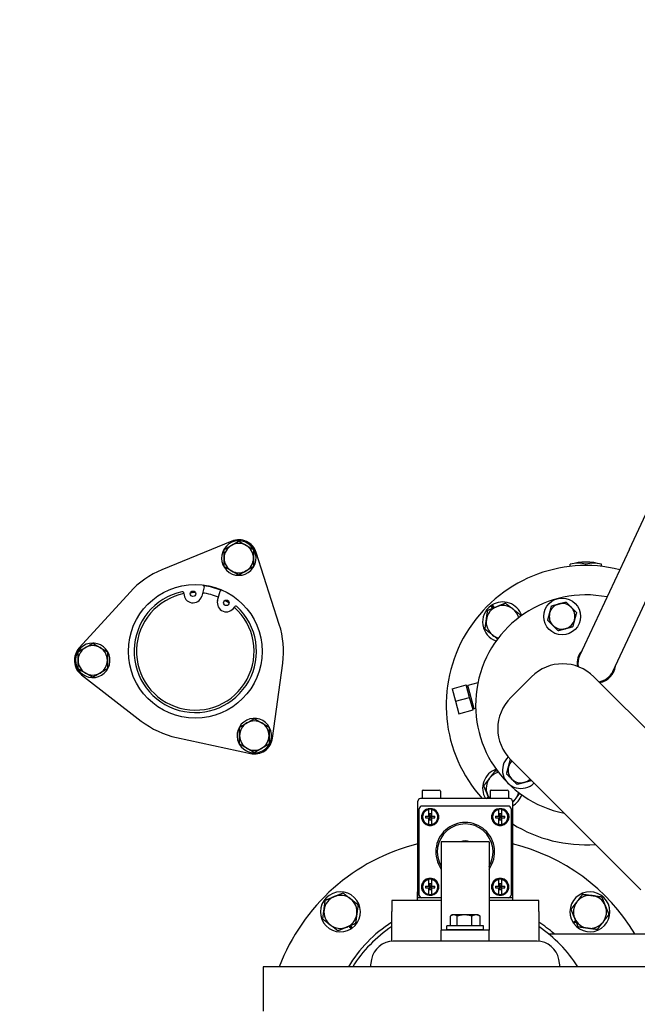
# Model space of a CAD drawing. Header units: inches. Extents: x 24 to 1128, y -74 to 748.
# Tile 51 of 256: x 301 to 312, y 218 to 235. Entities that reach past the tile are written whole.
import ezdxf

# ---------------------------------------------------------------- set-up
doc = ezdxf.new("R2010")
doc.units = ezdxf.units.IN
doc.header["$LTSCALE"] = 32
doc.header["$MEASUREMENT"] = 0
doc.layers.add('Visible (ANSI)', color=7, linetype='Continuous', lineweight=30)

msp = doc.modelspace()

# ---------------------------------------------------------------- linework, layer by layer
at = {"layer": 'Visible (ANSI)'}
for p, q in [((311.63206, 225.78261), (313.11016, 228.95242)), ((304.8737, 225.92111), (303.68413, 225.43401)), ((311.63206, 225.78261), (310.78682, 223.96999)), ((305.68127, 224.50273), (305.28977, 225.7271)), ((305.23329, 225.46554), (305.21861, 225.47401)), ((305.23236, 225.48195), (305.24084, 225.47706)), ((305.23811, 225.48527), (305.24383, 225.48197)), ((310.6281, 225.49097), (310.6281, 225.52614)), ((310.89327, 225.50582), (310.89327, 225.52614)), ((311.15843, 225.49097), (311.15843, 225.52614)), ((311.35326, 223.70586), (312.1985, 225.51847)), ((304.40474, 225.14306), (304.36184, 224.98471)), ((303.14252, 225.05478), (302.27794, 224.10354)), ((304.63209, 224.91149), (304.675, 225.06984)), ((309.30956, 224.77926), (309.27815, 224.82119)), ((309.31618, 224.78198), (309.28379, 224.8252)), ((309.29764, 224.83436), (309.33203, 224.78847)), ((302.5132, 224.17972), (302.5132, 224.18633)), ((302.51894, 224.1764), (302.51894, 224.1862)), ((302.5327, 224.18541), (302.5327, 224.16846)), ((305.56595, 222.57032), (305.73889, 223.84407)), ((302.31795, 223.64621), (303.33458, 222.85956)), ((309.61485, 223.26019), (309.9684, 223.61374)), ((311.02906, 223.61374), (313.23877, 221.40403)), ((308.6188, 223.40888), (308.86028, 223.47358)), ((308.91722, 223.26108), (308.86028, 223.47358)), ((308.86345, 223.46173), (308.8854, 223.46761)), ((309.05655, 223.50779), (308.8854, 223.46761)), ((308.99293, 223.0663), (308.8854, 223.46761)), ((308.6188, 223.40888), (308.67574, 223.19637)), ((308.67574, 223.19637), (308.91722, 223.26108)), ((308.97416, 223.04858), (308.91722, 223.26108)), ((308.67574, 223.19637), (308.73268, 222.98387)), ((308.73268, 222.98387), (308.97416, 223.04858)), ((308.97098, 223.06042), (308.99293, 223.0663)), ((309.01912, 223.07421), (308.99293, 223.0663)), ((303.93381, 222.58013), (305.18989, 222.307)), ((304.99161, 222.48669), (305.00629, 222.49517)), ((305.00629, 222.47928), (304.99781, 222.47439)), ((305.00629, 222.47265), (305.00057, 222.46934)), ((311.82456, 219.98982), (309.61485, 222.19953)), ((308.10714, 221.66716), (308.10714, 221.54016)), ((308.12514, 221.68516), (308.40114, 221.68516)), ((308.41914, 221.66716), (308.41914, 221.54016)), ((309.26314, 221.66716), (309.26314, 221.54016)), ((309.28114, 221.68516), (309.55714, 221.68516)), ((309.57514, 221.66716), (309.57514, 221.54016)), ((308.03614, 219.85416), (308.03614, 221.49516)), ((309.60114, 221.54016), (308.08114, 221.54016)), ((309.57615, 221.41416), (308.10614, 221.41416)), ((309.19635, 221.54016), (309.23562, 221.56958)), ((309.24211, 221.55374), (309.22399, 221.54016)), ((309.24482, 221.54712), (309.23554, 221.54016)), ((309.64614, 221.49516), (309.64614, 219.85416)), ((308.06114, 219.89916), (308.06114, 221.36917)), ((308.16663, 221.24316), (308.22139, 221.24316)), ((308.22139, 221.24316), (308.22139, 221.35679)), ((308.22139, 221.24316), (308.23214, 221.24316)), ((308.23214, 221.28176), (308.23214, 221.24316)), ((308.26014, 221.28176), (308.23214, 221.28176)), ((308.26014, 221.24316), (308.23214, 221.24316)), ((308.23214, 221.24316), (308.23214, 221.21516)), ((308.23214, 221.24316), (308.24614, 221.22916)), ((308.24614, 221.22916), (308.26014, 221.24316)), ((308.26014, 221.28176), (308.26014, 221.24316)), ((308.26014, 221.24316), (308.27089, 221.24316)), ((308.26014, 221.24316), (308.26014, 221.21516)), ((308.27089, 221.35679), (308.27089, 221.24316)), ((308.27089, 221.24316), (308.32566, 221.24316)), ((309.35663, 221.24316), (309.41139, 221.24316)), ((309.41139, 221.24316), (309.41139, 221.35679)), ((309.41139, 221.24316), (309.42214, 221.24316)), ((309.42214, 221.28176), (309.42214, 221.24316)), ((309.45014, 221.28176), (309.42214, 221.28176)), ((309.45014, 221.24316), (309.42214, 221.24316)), ((309.42214, 221.24316), (309.42214, 221.21516)), ((309.42214, 221.24316), (309.43614, 221.22916)), ((309.43614, 221.22916), (309.45014, 221.24316)), ((309.45014, 221.28176), (309.45014, 221.24316)), ((309.45014, 221.24316), (309.46089, 221.24316)), ((309.45014, 221.24316), (309.45014, 221.21516)), ((309.46089, 221.35679), (309.46089, 221.24316)), ((309.46089, 221.24316), (309.51566, 221.24316)), ((309.62114, 221.36917), (309.62114, 219.89916)), ((308.16663, 221.21516), (308.22139, 221.21516)), ((308.22139, 221.21516), (308.23214, 221.21516)), ((308.22139, 221.10154), (308.22139, 221.21516)), ((308.24614, 221.22916), (308.23214, 221.21516)), ((308.23214, 221.21516), (308.23214, 221.17657)), ((308.26014, 221.21516), (308.23214, 221.21516)), ((308.26014, 221.17657), (308.23214, 221.17657)), ((308.26014, 221.21516), (308.24614, 221.22916)), ((308.26014, 221.21516), (308.27089, 221.21516)), ((308.26014, 221.21516), (308.26014, 221.17657)), ((308.27089, 221.21516), (308.32566, 221.21516)), ((308.27089, 221.21516), (308.27089, 221.10154)), ((309.35663, 221.21516), (309.41139, 221.21516)), ((309.41139, 221.21516), (309.42214, 221.21516)), ((309.41139, 221.10154), (309.41139, 221.21516)), ((309.43614, 221.22916), (309.42214, 221.21516)), ((309.42214, 221.21516), (309.42214, 221.17657)), ((309.45014, 221.21516), (309.42214, 221.21516)), ((309.45014, 221.17657), (309.42214, 221.17657)), ((309.45014, 221.21516), (309.43614, 221.22916)), ((309.45014, 221.21516), (309.46089, 221.21516)), ((309.45014, 221.21516), (309.45014, 221.17657)), ((309.46089, 221.21516), (309.51566, 221.21516)), ((309.46089, 221.21516), (309.46089, 221.10154)), ((308.43489, 220.8032), (308.43489, 219.4907)), ((309.24739, 220.8032), (308.43489, 220.8032)), ((309.24739, 220.8032), (309.24739, 219.4907)), ((308.0313, 219.80516), (308.03614, 220.11345)), ((308.22139, 220.05316), (308.22139, 220.16679)), ((308.23214, 220.09176), (308.23214, 220.05316)), ((308.26014, 220.09176), (308.23214, 220.09176)), ((308.26014, 220.09176), (308.26014, 220.05316)), ((308.27089, 220.16679), (308.27089, 220.05316)), ((309.41139, 220.05316), (309.41139, 220.16679)), ((309.42214, 220.09176), (309.42214, 220.05316)), ((309.45014, 220.09176), (309.42214, 220.09176)), ((309.45014, 220.09176), (309.45014, 220.05316)), ((309.46089, 220.16679), (309.46089, 220.05316)), ((309.65099, 219.80516), (309.64614, 220.11345)), ((308.16663, 220.05316), (308.22139, 220.05316)), ((308.16663, 220.02516), (308.22139, 220.02516)), ((308.22139, 220.05316), (308.23214, 220.05316)), ((308.22139, 220.02516), (308.23214, 220.02516)), ((308.22139, 219.91154), (308.22139, 220.02516)), ((308.26014, 220.05316), (308.23214, 220.05316)), ((308.23214, 220.05316), (308.23214, 220.02516)), ((308.23214, 220.05316), (308.24614, 220.03916)), ((308.24614, 220.03916), (308.23214, 220.02516)), ((308.23214, 220.02516), (308.23214, 219.98657)), ((308.26014, 220.02516), (308.23214, 220.02516)), ((308.26014, 219.98657), (308.23214, 219.98657)), ((308.24614, 220.03916), (308.26014, 220.05316)), ((308.26014, 220.02516), (308.24614, 220.03916)), ((308.26014, 220.05316), (308.27089, 220.05316)), ((308.26014, 220.05316), (308.26014, 220.02516)), ((308.26014, 220.02516), (308.27089, 220.02516)), ((308.26014, 220.02516), (308.26014, 219.98657)), ((308.27089, 220.05316), (308.32566, 220.05316)), ((308.27089, 220.02516), (308.32566, 220.02516)), ((308.27089, 220.02516), (308.27089, 219.91154)), ((309.35663, 220.05316), (309.41139, 220.05316)), ((309.35663, 220.02516), (309.41139, 220.02516)), ((309.41139, 220.05316), (309.42214, 220.05316)), ((309.41139, 220.02516), (309.42214, 220.02516)), ((309.41139, 219.91154), (309.41139, 220.02516)), ((309.45014, 220.05316), (309.42214, 220.05316)), ((309.42214, 220.05316), (309.42214, 220.02516)), ((309.42214, 220.05316), (309.43614, 220.03916)), ((309.43614, 220.03916), (309.42214, 220.02516)), ((309.42214, 220.02516), (309.42214, 219.98657)), ((309.45014, 220.02516), (309.42214, 220.02516)), ((309.45014, 219.98657), (309.42214, 219.98657)), ((309.43614, 220.03916), (309.45014, 220.05316)), ((309.45014, 220.02516), (309.43614, 220.03916)), ((309.45014, 220.05316), (309.46089, 220.05316)), ((309.45014, 220.05316), (309.45014, 220.02516)), ((309.45014, 220.02516), (309.46089, 220.02516)), ((309.45014, 220.02516), (309.45014, 219.98657)), ((309.46089, 220.05316), (309.51566, 220.05316)), ((309.46089, 220.02516), (309.51566, 220.02516)), ((309.46089, 220.02516), (309.46089, 219.91154)), ((308.43489, 219.80516), (307.59114, 219.80516)), ((307.59114, 219.80516), (307.59114, 219.62205)), ((308.10614, 219.85416), (308.03614, 219.85416)), ((308.43489, 219.85416), (308.10614, 219.85416)), ((309.57615, 219.85416), (309.24739, 219.85416)), ((310.09114, 219.80516), (309.24739, 219.80516)), ((309.64614, 219.85416), (309.57615, 219.85416)), ((310.09114, 219.62205), (310.09114, 219.80516)), ((307.59114, 219.11463), (307.59114, 219.62205)), ((310.09114, 219.62205), (310.09114, 219.11463)), ((308.43489, 219.4907), (308.43489, 219.3032)), ((308.58858, 219.37505), (308.58858, 219.54349)), ((308.62214, 219.56305), (308.59502, 219.54739)), ((308.64628, 219.56305), (308.62214, 219.56305)), ((308.83027, 219.56305), (308.64628, 219.56305)), ((308.70398, 219.37505), (308.70398, 219.54349)), ((309.02513, 219.56305), (308.83027, 219.56305)), ((308.95655, 219.37505), (308.95655, 219.54349)), ((309.06014, 219.56305), (309.02513, 219.56305)), ((309.06014, 219.56305), (309.08727, 219.54739)), ((309.09371, 219.37505), (309.09371, 219.54349)), ((309.24739, 219.4907), (309.24739, 219.3032)), ((310.67434, 219.43347), (310.71903, 219.46696)), ((310.72552, 219.45112), (310.68349, 219.41962)), ((310.72823, 219.44449), (310.68751, 219.41398)), ((306.90033, 219.32586), (306.86685, 219.37055)), ((306.88269, 219.37704), (306.91418, 219.33501)), ((306.88931, 219.37975), (306.91983, 219.33903)), ((308.43489, 219.1157), (308.43489, 219.3032)), ((309.24739, 219.3032), (308.43489, 219.3032)), ((308.52864, 219.31255), (308.52864, 219.37505)), ((309.15364, 219.37505), (308.52864, 219.37505)), ((308.52864, 219.31255), (309.15364, 219.31255)), ((308.64628, 219.37505), (308.58858, 219.37505)), ((308.62214, 219.37505), (308.62214, 219.37505)), ((308.70398, 219.37505), (308.64628, 219.37505)), ((308.83027, 219.37505), (308.70398, 219.37505)), ((308.71402, 219.3032), (308.71364, 219.31255)), ((308.95655, 219.37505), (308.83027, 219.37505)), ((309.02513, 219.37505), (308.95655, 219.37505)), ((308.96827, 219.3032), (308.96865, 219.31255)), ((309.09371, 219.37505), (309.02513, 219.37505)), ((309.06014, 219.37505), (309.06014, 219.37505)), ((309.15364, 219.31255), (309.15364, 219.37505)), ((309.24739, 219.1157), (309.24739, 219.3032)), ((310.25536, 219.24266), (320.17114, 219.24266)), ((310.06289, 219.1157), (307.6194, 219.1157)), ((307.2501, 218.80581), (307.22759, 218.6782)), ((310.45469, 218.6782), (310.43219, 218.80581)), ((312.27864, 218.6782), (305.40364, 218.6782)), ((305.40364, 218.6782), (305.40364, 217.9282))]:
    msp.add_line(p, q, dxfattribs=at)
for centre, radius in [((308.84114, 217.49266), 23.75), ((304.25253, 224.04588), 1.1375), ((304.2132, 225.02498), 0.0465), ((310.48886, 224.64008), 0.3125), ((304.78074, 224.87122), 0.0465), ((308.24614, 221.22916), 0.1425), ((309.43614, 221.22916), 0.1425), ((308.24614, 220.03916), 0.1425), ((309.43614, 220.03916), 0.1425)]:
    msp.add_circle(centre, radius, dxfattribs=at)
for centre, radius, start, end in [((304.99211, 225.63192), 0.3125, 17.73211, 112.26789), ((304.99211, 225.63192), 0.293, 329.217095, 325.398976), ((304.99211, 225.63192), 0.25, 120, 180), ((304.99211, 225.63192), 0.25, 60, 120), ((304.99211, 225.63192), 0.25, 0, 60), ((304.99211, 225.63192), 0.25, 180, 240), ((304.99211, 225.63192), 0.25, 300, 0), ((304.25253, 224.04588), 1.5, 112.26789, 137.73211), ((304.99211, 225.63192), 0.293, 325.398976, 328.093048), ((310.89327, 223.13082), 2.375, 75.949643, 222.047756), ((310.89327, 224.62432), 0.94, 73.61499, 106.38501), ((304.99211, 225.63192), 0.25, 240, 300), ((304.37771, 225.15038), 0.028, 344.841045, 61.089347), ((304.25253, 224.04588), 1.125, 67.407066, 82.275025), ((304.25253, 224.04588), 1.04, 102.622033, 47.060057), ((304.25253, 224.04588), 1, 101.146791, 48.535299), ((304.03139, 225.03342), 0.028, 357.340554, 102.622033), ((304.2132, 225.02498), 0.154, 177.340554, 344.841045), ((304.25253, 224.04588), 1, 89.873839, 94.727577), ((304.25253, 224.04588), 1, 66.793199, 82.888892), ((304.70202, 225.06252), 0.028, 88.592744, 164.841045), ((310.89327, 223.13082), 1.875, 78.921866, 258.55731), ((304.78074, 224.87122), 0.154, 164.841045, 332.341536), ((304.25253, 224.04588), 1, 54.954514, 59.808251), ((304.94194, 224.78673), 0.028, 47.060057, 152.341536), ((309.47905, 224.54503), 0.3415, 126.036124, 251.101884), ((309.47905, 224.54503), 0.281, 112.27697, 172.27697), ((309.47905, 224.54503), 0.3415, 122.08793, 124.873863), ((309.47905, 224.54503), 0.3415, 18.898116, 122.08793), ((309.47905, 224.54503), 0.281, 52.27697, 112.27697), ((309.47905, 224.54503), 0.281, 14.921331, 52.27697), ((310.48886, 224.64008), 0.219, 105, 165), ((310.48886, 224.64008), 0.219, 45, 105), ((310.48886, 224.64008), 0.219, 345, 45), ((310.48886, 224.64008), 0.219, 165, 225), ((304.25253, 224.04588), 1.5, 352.26789, 17.73211), ((309.47905, 224.54503), 0.281, 172.27697, 232.27697), ((310.48886, 224.64008), 0.219, 225, 285), ((310.48886, 224.64008), 0.219, 285, 345), ((309.47905, 224.54503), 0.281, 232.27697, 255.078669), ((302.50919, 223.89336), 0.3125, 137.73211, 232.26789), ((302.50919, 223.89336), 0.293, 89.217095, 85.398976), ((302.50919, 223.89336), 0.25, 120, 180), ((302.50919, 223.89336), 0.25, 60, 120), ((302.50919, 223.89336), 0.293, 85.398976, 88.093048), ((302.50919, 223.89336), 0.25, 0, 60), ((311.07004, 223.83793), 0.3281, 137.260851, 188.090016), ((311.07004, 223.83793), 0.3125, 155, 189.618951), ((302.50919, 223.89336), 0.25, 180, 240), ((302.50919, 223.89336), 0.25, 300, 0), ((310.49873, 223.08341), 0.75, 45, 135), ((311.07004, 223.83793), 0.3281, 280.147055, 352.739149), ((302.50919, 223.89336), 0.25, 240, 300), ((311.07004, 223.83793), 0.3125, 278.130102, 335), ((310.14518, 222.72986), 0.75, 135, 225), ((304.25253, 224.04588), 1.5, 232.26789, 257.73211), ((305.25629, 222.61236), 0.293, 209.217095, 205.398976), ((305.25629, 222.61236), 0.25, 120, 180), ((305.25629, 222.61236), 0.25, 60, 120), ((305.25629, 222.61236), 0.25, 0, 60), ((305.25629, 222.61236), 0.25, 180, 240), ((305.25629, 222.61236), 0.25, 300, 0), ((305.25629, 222.61236), 0.293, 205.398976, 208.093048), ((305.25629, 222.61236), 0.3125, 257.73211, 352.26789), ((305.25629, 222.61236), 0.25, 240, 300), ((309.78841, 222.02597), 0.3125, 134.449648, 315), ((309.78841, 222.02597), 0.219, 165, 225), ((309.78841, 222.02597), 0.219, 135, 165), ((309.47905, 221.71661), 0.3415, 108.898116, 211.10902), ((309.47905, 221.71661), 0.281, 104.921331, 142.27697), ((309.47905, 221.71661), 0.281, 142.27697, 202.27697), ((309.78841, 222.02597), 0.219, 225, 285), ((309.78841, 222.02597), 0.219, 285, 315), ((308.12514, 221.66716), 0.018, 90, 180), ((308.40114, 221.66716), 0.018, 0, 90), ((309.47905, 221.71661), 0.281, 202.27697, 218.89595), ((309.28114, 221.66716), 0.018, 90, 180), ((309.55714, 221.66716), 0.018, 0, 90), ((309.47905, 221.71661), 0.3415, 299.293958, 341.101884), ((309.47905, 221.71661), 0.281, 322.27697, 345.078669), ((308.10614, 221.36916), 0.045, 90.003534, 179.996466), ((309.57614, 221.36916), 0.045, 0.003534, 89.996466), ((309.47905, 221.71661), 0.281, 306.486684, 322.27697), ((308.24614, 221.22916), 0.13, 100.975231, 259.024769), ((308.24614, 221.22916), 0.14501, 206.425138, 63.574862), ((308.24614, 221.22916), 0.14501, 116.425138, 153.574862), ((308.24614, 221.22916), 0.13, 79.024769, 100.975231), ((308.24614, 221.22916), 0.13, 280.975231, 79.024769), ((309.43614, 221.22916), 0.14501, 116.425138, 333.574862), ((309.43614, 221.22916), 0.13, 100.975231, 259.024769), ((309.43614, 221.22916), 0.13, 79.024769, 100.975231), ((309.43614, 221.22916), 0.13, 280.975231, 79.024769), ((309.43614, 221.22916), 0.14501, 26.425138, 63.574862), ((308.24614, 221.22916), 0.13, 259.024769, 280.975231), ((308.84114, 220.63416), 0.5, 324.340912, 215.659088), ((308.84114, 220.63416), 0.475, 328.78882, 211.21118), ((309.43614, 221.22916), 0.13, 259.024769, 280.975231), ((310.89327, 223.13082), 2.375, 238.324788, 273.86049), ((308.84114, 217.49266), 3.375, 103.799119, 159.435073), ((308.84114, 220.63416), 0.1865, 65.003703, 114.996297), ((308.84114, 217.49266), 3.375, 31.232929, 76.200881), ((308.24614, 220.03916), 0.13, 100.975231, 259.024769), ((308.24614, 220.03916), 0.14501, 296.425138, 153.574862), ((308.24614, 220.03916), 0.13, 79.024769, 100.975231), ((308.24614, 220.03916), 0.13, 280.975231, 79.024769), ((309.43614, 220.03916), 0.14501, 26.425138, 243.574862), ((309.43614, 220.03916), 0.13, 100.975231, 259.024769), ((309.43614, 220.03916), 0.13, 79.024769, 100.975231), ((309.43614, 220.03916), 0.13, 280.975231, 79.024769), ((306.71982, 219.61398), 0.34, 306.032553, 302.066892), ((308.24614, 220.03916), 0.14501, 206.425138, 243.574862), ((308.24614, 220.03916), 0.13, 259.024769, 280.975231), ((309.43614, 220.03916), 0.13, 259.024769, 280.975231), ((309.43614, 220.03916), 0.14501, 296.425138, 333.574862), ((310.96246, 219.61398), 0.34, 216.032553, 212.066892), ((306.71982, 219.61398), 0.281, 112.27697, 172.27697), ((306.71982, 219.61398), 0.281, 52.27697, 112.27697), ((306.71982, 219.61398), 0.281, 352.27697, 52.27697), ((308.10614, 219.89916), 0.045, 180.003534, 269.996466), ((309.57614, 219.89916), 0.045, 270.003534, 359.996466), ((310.96246, 219.61398), 0.281, 142.27697, 202.27697), ((310.96246, 219.61398), 0.281, 82.27697, 142.27697), ((310.96246, 219.61398), 0.281, 22.27697, 82.27697), ((306.71982, 219.61398), 0.281, 172.27697, 232.27697), ((306.71982, 219.61398), 0.281, 292.27697, 352.27697), ((310.96246, 219.61398), 0.281, 322.27697, 22.27697), ((308.84114, 217.49266), 2.3125, 122.720443, 149.158675), ((308.84114, 217.49266), 2.3125, 49.179109, 57.279557), ((310.96246, 219.61398), 0.34, 212.066892, 214.865161), ((310.96246, 219.61398), 0.281, 202.27697, 262.27697), ((310.96246, 219.61398), 0.281, 262.27697, 322.27697), ((306.71982, 219.61398), 0.281, 232.27697, 292.27697), ((306.71982, 219.61398), 0.34, 302.066892, 304.865161), ((308.84114, 217.49266), 2.25, 123.748989, 148.203567), ((308.84114, 217.49266), 2.25, 31.796433, 56.251011), ((307.6194, 218.7407), 0.375, 90, 170), ((310.06289, 218.7407), 0.375, 10, 90)]:
    msp.add_arc(centre, radius, start, end, dxfattribs=at)
for centre, major_axis, ratio, start_param, end_param in [((310.76068, 224.62432), (0, 0.92111), 0.70710678, 6.07819391, 6.4881767), ((311.02585, 224.62432), (0, 0.92111), 0.70710678, 6.07819391, 6.4881767), ((308.08115, 221.49516), (-0.045, 0), 0.99998876, 4.71242366, 6.28320035), ((309.60114, 221.49516), (0.045, 0), 0.99998883, 6.28317026, 7.85394696), ((308.30104, 221.22916), (0, -0.23772), 0.56638477, 4.65346297, 4.77131499), ((308.19125, 221.22916), (0, 0.23772), 0.56638477, 4.65346297, 4.77131499), ((309.49104, 221.22916), (0, -0.23772), 0.56638477, 4.65346297, 4.77131499), ((309.38125, 221.22916), (0, 0.23772), 0.56638477, 4.65346297, 4.77131499), ((308.30104, 220.03916), (0, -0.23772), 0.56638477, 4.65346297, 4.77131499), ((308.19125, 220.03916), (0, 0.23772), 0.56638477, 4.65346297, 4.77131499), ((309.49104, 220.03916), (0, -0.23772), 0.56638477, 4.65346297, 4.77131499), ((309.38125, 220.03916), (0, 0.23772), 0.56638477, 4.65346297, 4.77131499)]:
    msp.add_ellipse(centre, major_axis=major_axis, ratio=ratio, start_param=start_param, end_param=end_param, dxfattribs=at)
for points, weights in [([(304.74211, 225.77626), (304.8091, 225.81493), (304.86711, 225.84843)], [1, 1.0379548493, 1]), ([(304.74211, 225.63192), (304.74211, 225.69891), (304.74211, 225.77626)], [1, 1.0379548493, 1]), ([(304.86711, 225.84843), (304.92513, 225.88192), (304.99211, 225.92059)], [1, 1.0379548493, 1]), ([(304.99211, 225.92059), (305.0591, 225.88192), (305.11711, 225.84843)], [1, 1.0379548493, 1]), ([(305.11711, 225.84843), (305.17513, 225.81493), (305.24211, 225.77626)], [1, 1.0379548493, 1]), ([(305.24211, 225.77626), (305.24211, 225.69891), (305.24211, 225.63192)], [1, 1.0379548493, 1]), ([(304.74211, 225.48758), (304.74211, 225.56493), (304.74211, 225.63192)], [1, 1.0379548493, 1]), ([(305.24211, 225.63192), (305.24211, 225.56493), (305.24211, 225.48758)], [1, 1.0379548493, 1]), ([(304.86711, 225.41541), (304.8091, 225.44891), (304.74211, 225.48758)], [1, 1.0379548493, 1]), ([(305.24211, 225.48758), (305.17513, 225.44891), (305.11711, 225.41541)], [1, 1.0379548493, 1]), ([(304.99211, 225.34324), (304.92513, 225.38192), (304.86711, 225.41541)], [1, 1.0379548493, 1]), ([(305.11711, 225.41541), (305.0591, 225.38192), (304.99211, 225.34324)], [1, 1.0379548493, 1]), ([(309.2224, 224.74356), (309.30286, 224.77652), (309.37253, 224.80506)], [1, 1.0379548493, 1]), ([(309.37253, 224.80506), (309.4422, 224.8336), (309.52266, 224.86656)], [1, 1.0379548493, 1]), ([(309.52266, 224.86656), (309.59142, 224.81337), (309.65098, 224.7673)], [1, 1.0379548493, 1]), ([(309.65098, 224.7673), (309.71054, 224.72123), (309.7793, 224.66803)], [1, 1.0379548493, 1]), ([(310.27732, 224.69676), (310.29251, 224.75344), (310.31005, 224.81889)], [1, 1.0379548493, 1]), ([(310.31005, 224.81889), (310.3755, 224.83643), (310.43218, 224.85162)], [1, 1.0379548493, 1]), ([(310.43218, 224.85162), (310.48886, 224.8668), (310.55431, 224.88434)], [1, 1.0379548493, 1]), ([(310.55431, 224.88434), (310.60222, 224.83643), (310.64372, 224.79493)], [1, 1.0379548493, 1]), ([(310.64372, 224.79493), (310.68521, 224.75344), (310.73312, 224.70553)], [1, 1.0379548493, 1]), ([(309.2006, 224.5828), (309.21072, 224.65741), (309.2224, 224.74356)], [1, 1.0379548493, 1]), ([(309.7793, 224.66803), (309.77707, 224.65153), (309.77493, 224.6358)], [1, 1.00705258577, 1.01148421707]), ([(310.2446, 224.57463), (310.26214, 224.64008), (310.27732, 224.69676)], [1, 1.0379548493, 1]), ([(310.73312, 224.70553), (310.71559, 224.64008), (310.7004, 224.5834)], [1, 1.0379548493, 1]), ([(309.1788, 224.42203), (309.19048, 224.50818), (309.2006, 224.5828)], [1, 1.0379548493, 1]), ([(310.334, 224.48522), (310.29251, 224.52672), (310.2446, 224.57463)], [1, 1.0379548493, 1]), ([(310.42341, 224.39582), (310.3755, 224.44373), (310.334, 224.48522)], [1, 1.0379548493, 1]), ([(310.54554, 224.42854), (310.48886, 224.41335), (310.42341, 224.39582)], [1, 1.0379548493, 1]), ([(310.66767, 224.46127), (310.60222, 224.44373), (310.54554, 224.42854)], [1, 1.0379548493, 1]), ([(310.7004, 224.5834), (310.68521, 224.52672), (310.66767, 224.46127)], [1, 1.0379548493, 1]), ([(309.30712, 224.32277), (309.24757, 224.36884), (309.1788, 224.42203)], [1, 1.0379548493, 1]), ([(309.39342, 224.25602), (309.34876, 224.29056), (309.30712, 224.32277)], [1.01620379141, 1.0262325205, 1]), ([(302.25919, 224.0377), (302.32618, 224.07637), (302.38419, 224.10986)], [1, 1.0379548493, 1]), ([(302.38419, 224.10986), (302.4422, 224.14336), (302.50919, 224.18203)], [1, 1.0379548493, 1]), ([(302.50919, 224.18203), (302.57618, 224.14336), (302.63419, 224.10986)], [1, 1.0379548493, 1]), ([(302.63419, 224.10986), (302.6922, 224.07637), (302.75919, 224.0377)], [1, 1.0379548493, 1]), ([(302.25919, 223.89336), (302.25919, 223.96034), (302.25919, 224.0377)], [1, 1.0379548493, 1]), ([(302.75919, 224.0377), (302.75919, 223.96034), (302.75919, 223.89336)], [1, 1.0379548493, 1]), ([(302.25919, 223.74902), (302.25919, 223.82637), (302.25919, 223.89336)], [1, 1.0379548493, 1]), ([(302.75919, 223.89336), (302.75919, 223.82637), (302.75919, 223.74902)], [1, 1.0379548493, 1]), ([(302.38419, 223.67685), (302.32618, 223.71034), (302.25919, 223.74902)], [1, 1.0379548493, 1]), ([(302.50919, 223.60468), (302.4422, 223.64336), (302.38419, 223.67685)], [1, 1.0379548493, 1]), ([(302.63419, 223.67685), (302.57618, 223.64336), (302.50919, 223.60468)], [1, 1.0379548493, 1]), ([(302.75919, 223.74902), (302.6922, 223.71034), (302.63419, 223.67685)], [1, 1.0379548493, 1]), ([(305.00629, 222.7567), (305.07328, 222.79538), (305.13129, 222.82887)], [1, 1.0379548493, 1]), ([(305.00629, 222.61236), (305.00629, 222.67935), (305.00629, 222.7567)], [1, 1.0379548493, 1]), ([(305.13129, 222.82887), (305.1893, 222.86236), (305.25629, 222.90104)], [1, 1.0379548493, 1]), ([(305.25629, 222.90104), (305.32328, 222.86236), (305.38129, 222.82887)], [1, 1.0379548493, 1]), ([(305.38129, 222.82887), (305.4393, 222.79538), (305.50629, 222.7567)], [1, 1.0379548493, 1]), ([(305.50629, 222.7567), (305.50629, 222.67935), (305.50629, 222.61236)], [1, 1.0379548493, 1]), ([(305.00629, 222.46803), (305.00629, 222.54538), (305.00629, 222.61236)], [1, 1.0379548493, 1]), ([(305.50629, 222.61236), (305.50629, 222.54538), (305.50629, 222.46803)], [1, 1.0379548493, 1]), ([(305.13129, 222.39586), (305.07328, 222.42935), (305.00629, 222.46803)], [1, 1.0379548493, 1]), ([(305.50629, 222.46803), (305.4393, 222.42935), (305.38129, 222.39586)], [1, 1.0379548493, 1]), ([(305.25629, 222.32369), (305.1893, 222.36236), (305.13129, 222.39586)], [1, 1.0379548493, 1]), ([(305.38129, 222.39586), (305.32328, 222.36236), (305.25629, 222.32369)], [1, 1.0379548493, 1]), ([(309.54415, 221.96052), (309.56169, 222.02597), (309.57687, 222.08265)], [1, 1.0379548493, 1]), ([(309.57687, 222.08265), (309.59206, 222.13933), (309.6096, 222.20478)], [1, 1.0379548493, 1]), ([(309.6096, 222.20478), (309.60962, 222.20478), (309.60964, 222.20479)], [1, 1.00001139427, 1.00002278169]), ([(309.25679, 221.88853), (309.30286, 221.94809), (309.35605, 222.01686)], [1, 1.0379548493, 1]), ([(309.35605, 222.01686), (309.37255, 222.01462), (309.38829, 222.01249)], [1, 1.00705258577, 1.01148421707]), ([(309.63355, 221.87111), (309.59206, 221.9126), (309.54415, 221.96052)], [1, 1.0379548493, 1]), ([(309.15752, 221.76021), (309.21072, 221.82898), (309.25679, 221.88853)], [1, 1.0379548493, 1]), ([(309.21902, 221.61008), (309.19048, 221.67976), (309.15752, 221.76021)], [1, 1.0379548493, 1]), ([(309.72296, 221.7817), (309.67505, 221.82962), (309.63355, 221.87111)], [1, 1.0379548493, 1]), ([(309.84509, 221.81443), (309.78841, 221.79924), (309.72296, 221.7817)], [1, 1.0379548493, 1]), ([(309.96722, 221.84715), (309.90177, 221.82962), (309.84509, 221.81443)], [1, 1.0379548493, 1]), ([(309.24767, 221.54016), (309.2331, 221.57573), (309.21902, 221.61008)], [1.01895725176, 1.01835869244, 1]), ([(309.76807, 221.63097), (309.73352, 221.58631), (309.70132, 221.54468)], [1.01620379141, 1.0262325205, 1]), ([(309.70132, 221.54468), (309.67441, 221.50989), (309.64614, 221.47335)], [1, 1.02182642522, 1.01854971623]), ([(306.6133, 219.87401), (306.68298, 219.90255), (306.76343, 219.93551)], [1, 1.0379548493, 1]), ([(306.76343, 219.93551), (306.8322, 219.88232), (306.89175, 219.83625)], [1, 1.0379548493, 1]), ([(310.7402, 219.78591), (310.78627, 219.84547), (310.83946, 219.91424)], [1, 1.0379548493, 1]), ([(310.83946, 219.91424), (310.92562, 219.90255), (311.00023, 219.89244)], [1, 1.0379548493, 1]), ([(306.44137, 219.65175), (306.45149, 219.72636), (306.46317, 219.81251)], [1, 1.0379548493, 1]), ([(306.46317, 219.81251), (306.54363, 219.84547), (306.6133, 219.87401)], [1, 1.0379548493, 1]), ([(306.89175, 219.83625), (306.95131, 219.79018), (307.02008, 219.73699)], [1, 1.0379548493, 1]), ([(307.02008, 219.73699), (307.00839, 219.65083), (306.99828, 219.57622)], [1, 1.0379548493, 1]), ([(310.64094, 219.65759), (310.69413, 219.72636), (310.7402, 219.78591)], [1, 1.0379548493, 1]), ([(311.00023, 219.89244), (311.07484, 219.88232), (311.16099, 219.87063)], [1, 1.0379548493, 1]), ([(311.16099, 219.87063), (311.19395, 219.79018), (311.22249, 219.72051)], [1, 1.0379548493, 1]), ([(306.41957, 219.49098), (306.43125, 219.57714), (306.44137, 219.65175)], [1, 1.0379548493, 1]), ([(306.99828, 219.57622), (306.98816, 219.50161), (306.97647, 219.41546)], [1, 1.0379548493, 1]), ([(310.70244, 219.50746), (310.6739, 219.57714), (310.64094, 219.65759)], [1, 1.0379548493, 1]), ([(311.28399, 219.57038), (311.2308, 219.50161), (311.18473, 219.44206)], [1, 1.0379548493, 1]), ([(311.22249, 219.72051), (311.25103, 219.65083), (311.28399, 219.57038)], [1, 1.0379548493, 1]), ([(306.5479, 219.39172), (306.48834, 219.43779), (306.41957, 219.49098)], [1, 1.0379548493, 1]), ([(306.97647, 219.41546), (306.89602, 219.3825), (306.82635, 219.35396)], [1, 1.0379548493, 1]), ([(308.64628, 219.56305), (308.6195, 219.56305), (308.58858, 219.54349)], [1, 1.0379548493, 1]), ([(308.70398, 219.54349), (308.67306, 219.56305), (308.64628, 219.56305)], [1, 1.0379548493, 1]), ([(308.83027, 219.56305), (308.77166, 219.56305), (308.70398, 219.54349)], [1, 1.0379548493, 1]), ([(308.95655, 219.54349), (308.88888, 219.56305), (308.83027, 219.56305)], [1, 1.0379548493, 1]), ([(309.02513, 219.56305), (308.9933, 219.56305), (308.95655, 219.54349)], [1, 1.0379548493, 1]), ([(309.09371, 219.54349), (309.05696, 219.56305), (309.02513, 219.56305)], [1, 1.0379548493, 1]), ([(309.08727, 219.54739), (309.09045, 219.54555), (309.09371, 219.54349)], [1.0069592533, 1.00387530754, 1]), ([(310.76394, 219.35733), (310.73098, 219.43779), (310.70244, 219.50746)], [1, 1.0379548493, 1]), ([(311.18473, 219.44206), (311.13866, 219.3825), (311.08547, 219.31373)], [1, 1.0379548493, 1]), ([(306.67622, 219.29246), (306.60745, 219.34565), (306.5479, 219.39172)], [1, 1.0379548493, 1]), ([(306.82635, 219.35396), (306.75667, 219.32541), (306.67622, 219.29246)], [1, 1.0379548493, 1]), ([(310.9247, 219.33553), (310.85009, 219.34565), (310.76394, 219.35733)], [1, 1.0379548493, 1]), ([(311.08547, 219.31373), (310.99931, 219.32541), (310.9247, 219.33553)], [1, 1.0379548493, 1])]:
    msp.add_rational_spline(points, weights, degree=2, dxfattribs=at)
for points, knots in [([(308.11628, 221.2937), (308.11253, 221.2861), (308.10932, 221.27796), (308.10302, 221.25618), (308.10117, 221.24216), (308.10117, 221.21617), (308.10302, 221.20215), (308.10932, 221.18037), (308.11253, 221.17223), (308.11628, 221.16463)], [-1.311841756, -1.311841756, -1.311841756, -1.311841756, -1.249930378, -1.249930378, -1.150895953, -1.150895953, -1.051861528, -1.051861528, -0.989950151, -0.989950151, -0.989950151, -0.989950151]), ([(308.18161, 221.35903), (308.1845, 221.36046), (308.18746, 221.36181), (308.20803, 221.37035), (308.22753, 221.37414), (308.26476, 221.37414), (308.28426, 221.37035), (308.30483, 221.36181), (308.30779, 221.36046), (308.31068, 221.35903)], [-0.956186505, -0.956186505, -0.956186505, -0.956186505, -0.931842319, -0.931842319, -0.789963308, -0.789963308, -0.648084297, -0.648084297, -0.623740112, -0.623740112, -0.623740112, -0.623740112]), ([(309.37161, 221.35903), (309.37921, 221.36278), (309.38735, 221.36599), (309.40913, 221.37229), (309.42315, 221.37414), (309.44914, 221.37414), (309.46316, 221.37229), (309.48494, 221.36599), (309.49308, 221.36278), (309.50068, 221.35903)], [0.989950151, 0.989950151, 0.989950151, 0.989950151, 1.051861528, 1.051861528, 1.150895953, 1.150895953, 1.249930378, 1.249930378, 1.311841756, 1.311841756, 1.311841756, 1.311841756]), ([(309.56601, 221.2937), (309.56744, 221.29081), (309.56879, 221.28785), (309.57733, 221.26728), (309.58112, 221.24778), (309.58112, 221.21054), (309.57733, 221.19105), (309.56879, 221.17048), (309.56744, 221.16752), (309.56601, 221.16463)], [-0.956186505, -0.956186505, -0.956186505, -0.956186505, -0.931842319, -0.931842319, -0.789963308, -0.789963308, -0.648084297, -0.648084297, -0.623740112, -0.623740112, -0.623740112, -0.623740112]), ([(308.11628, 219.97463), (308.11253, 219.98223), (308.10932, 219.99037), (308.10302, 220.01215), (308.10117, 220.02617), (308.10117, 220.05216), (308.10302, 220.06618), (308.10932, 220.08796), (308.11253, 220.0961), (308.11628, 220.1037)], [0.989950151, 0.989950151, 0.989950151, 0.989950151, 1.051861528, 1.051861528, 1.150895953, 1.150895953, 1.249930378, 1.249930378, 1.311841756, 1.311841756, 1.311841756, 1.311841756]), ([(309.56601, 219.97463), (309.56976, 219.98223), (309.57297, 219.99037), (309.57927, 220.01215), (309.58112, 220.02617), (309.58112, 220.05216), (309.57927, 220.06618), (309.57297, 220.08796), (309.56976, 220.0961), (309.56601, 220.1037)], [-1.311841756, -1.311841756, -1.311841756, -1.311841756, -1.249930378, -1.249930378, -1.150895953, -1.150895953, -1.051861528, -1.051861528, -0.989950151, -0.989950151, -0.989950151, -0.989950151]), ([(308.31068, 219.9093), (308.30308, 219.90555), (308.29494, 219.90234), (308.27316, 219.89604), (308.25914, 219.89419), (308.23315, 219.89419), (308.21913, 219.89604), (308.19735, 219.90234), (308.18921, 219.90555), (308.18161, 219.9093)], [0.989950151, 0.989950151, 0.989950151, 0.989950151, 1.051861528, 1.051861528, 1.150895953, 1.150895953, 1.249930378, 1.249930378, 1.311841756, 1.311841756, 1.311841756, 1.311841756]), ([(309.50068, 219.9093), (309.49779, 219.90787), (309.49483, 219.90652), (309.47426, 219.89798), (309.45476, 219.89419), (309.41753, 219.89419), (309.39803, 219.89798), (309.37746, 219.90652), (309.3745, 219.90787), (309.37161, 219.9093)], [-0.956186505, -0.956186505, -0.956186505, -0.956186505, -0.931842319, -0.931842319, -0.789963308, -0.789963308, -0.648084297, -0.648084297, -0.623740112, -0.623740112, -0.623740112, -0.623740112])]:
    msp.add_open_spline(points, degree=3, knots=knots, dxfattribs=at)

doc.saveas('drawing.dxf')
